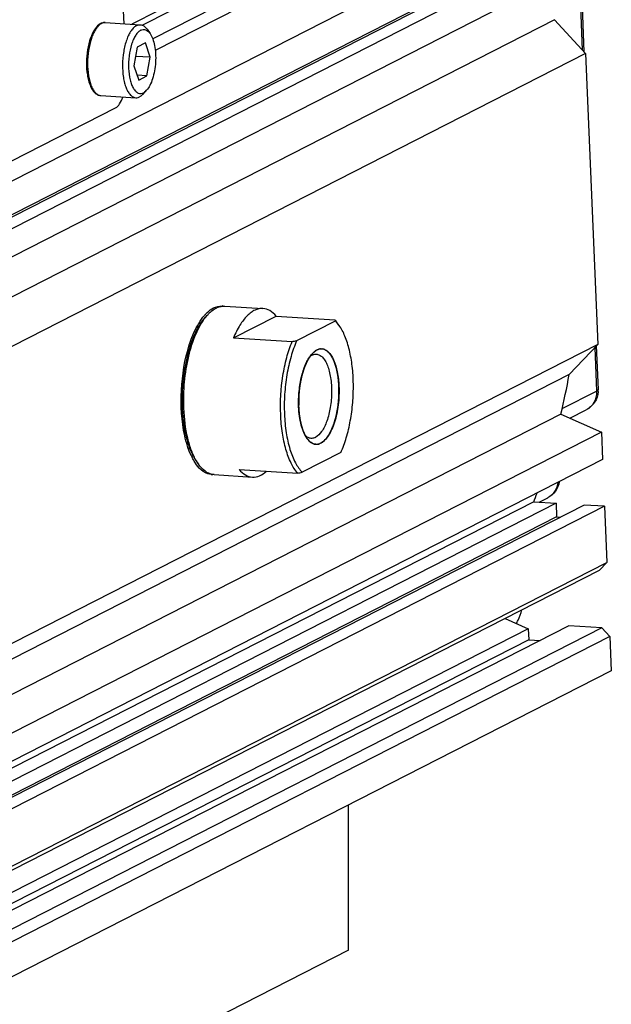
# Model space of a CAD drawing. Header units: millimetres. Extents: x 0 to 420, y 0 to 297.
# Tile 16 of 56: x 210 to 221, y 34 to 51. Entities that reach past the tile are written whole.
import ezdxf

# ---------------------------------------------------------------- set-up
doc = ezdxf.new("R2010")
doc.units = ezdxf.units.MM
doc.header["$LTSCALE"] = 23.1
doc.layers.get('0').update_dxf_attribs({"linetype": 'CONTINUOUS'})
doc.layers.add('COMPONENTS', color=7, linetype='CONTINUOUS')

msp = doc.modelspace()

# ---------------------------------------------------------------- linework, layer by layer
at = {"color": 7, "linetype": 'CONTINUOUS'}
msp.add_open_spline([(218.97524, 40.41941), (218.98674, 40.43732), (219.02998, 40.51212), (219.0591, 40.5949), (219.07274, 40.65851)], degree=3, knots=[0, 0, 0, 0, 0.24646771, 1, 1, 1, 1], dxfattribs=at)
at = {"layer": 'COMPONENTS', "color": 7, "linetype": 'CONTINUOUS'}
for p, q in [((219.31469, 54.6114), (212.33029, 51.04859)), ((219.9035, 54.57481), (212.51407, 50.80539)), ((220.04549, 54.42012), (212.55844, 50.60091)), ((218.60222, 54.36394), (212.13962, 51.06731)), ((220.08721, 53.42077), (202.21041, 44.30166)), ((219.75947, 52.61456), (201.88267, 43.49544)), ((220.12181, 52.59204), (202.24501, 43.47293)), ((219.26752, 52.40202), (201.52723, 43.35254)), ((220.14217, 52.10456), (202.26536, 42.98544)), ((220.08719, 52.07651), (220.14848, 50.60868)), ((220.11579, 52.0911), (220.17908, 50.57534)), ((212.00329, 51.07578), (211.97975, 51.63971)), ((219.65414, 51.14725), (201.77734, 42.02814)), ((211.66949, 51.09652), (212.29136, 51.05788)), ((219.65414, 51.14725), (220.2073, 50.5446)), ((212.41278, 50.97647), (212.46534, 50.90214)), ((212.23828, 50.65987), (212.17746, 50.33013)), ((212.38433, 50.73437), (212.23828, 50.65987)), ((212.46957, 50.47913), (212.38433, 50.73437)), ((220.2073, 50.5446), (202.3305, 41.42548)), ((212.46957, 50.47913), (212.20794, 50.49539)), ((212.40876, 50.14939), (212.46957, 50.47913)), ((220.2073, 50.5446), (220.42305, 45.37723)), ((212.17746, 50.33013), (212.2627, 50.07489)), ((212.40876, 50.14939), (212.2342, 50.16024)), ((212.2627, 50.07489), (212.40876, 50.14939)), ((212.34129, 49.82613), (212.40265, 49.89338)), ((211.58886, 49.79903), (212.21074, 49.76038)), ((209.61188, 48.44036), (211.85035, 49.58222)), ((213.79186, 46.05705), (214.47125, 46.01483)), ((213.45222, 45.86329), (213.49057, 45.90532)), ((213.4539, 45.86212), (213.4555, 45.86414)), ((213.94991, 45.49412), (214.70883, 45.88126)), ((214.70883, 45.88126), (215.75057, 45.81652)), ((215.07322, 45.44508), (215.75957, 45.7952)), ((215.82602, 45.71579), (215.79318, 45.76224)), ((213.94991, 45.49412), (214.99165, 45.42939)), ((220.42305, 45.37723), (202.54624, 36.25812)), ((213.2071, 45.42711), (213.20869, 45.42701)), ((220.42305, 45.37723), (219.91747, 44.84037)), ((220.36929, 45.32015), (220.4015, 44.54869)), ((220.39726, 45.34985), (220.42948, 44.57809)), ((219.91747, 44.84037), (202.04066, 35.72125)), ((219.79159, 44.23757), (220.4015, 44.54869)), ((219.76822, 44.13879), (201.89142, 35.01968)), ((219.76822, 44.13879), (220.48818, 43.81727)), ((219.93006, 44.06652), (220.22092, 44.21488)), ((220.48818, 43.81727), (202.61138, 34.69816)), ((213.10352, 43.76032), (213.10516, 43.76022)), ((220.48818, 43.81727), (220.50853, 43.32979)), ((215.85727, 43.45526), (215.17092, 43.10515)), ((220.50853, 43.32979), (202.63173, 34.21067)), ((213.29276, 43.29714), (213.32561, 43.25069)), ((213.60579, 43.06283), (214.28519, 43.02061)), ((214.04761, 43.15419), (215.08934, 43.08945)), ((219.28643, 42.57915), (201.9292, 33.72507)), ((219.68257, 42.55454), (201.93847, 33.50311)), ((220.18079, 42.52358), (202.30399, 33.40446)), ((219.28643, 42.57915), (219.68257, 42.55454)), ((219.38022, 42.57332), (219.53622, 42.6529)), ((219.68257, 42.55454), (219.69274, 42.31079)), ((220.54313, 42.50106), (220.18079, 42.52358)), ((220.54313, 42.50106), (202.66633, 33.38194)), ((220.54313, 42.50106), (220.58486, 41.50171)), ((219.69274, 42.31079), (201.94864, 33.25937)), ((219.69274, 42.31079), (219.75595, 42.30686)), ((202.70805, 32.3826), (220.58486, 41.50171)), ((220.58486, 41.50171), (220.45508, 41.36391)), ((202.57828, 32.24479), (220.45508, 41.36391)), ((218.77714, 40.50797), (219.1884, 40.32431)), ((219.1884, 40.32431), (202.01933, 31.56621)), ((219.90902, 40.37677), (202.03222, 31.25766)), ((220.49783, 40.34018), (202.62102, 31.22107)), ((219.1884, 40.32431), (219.19655, 40.12931)), ((220.49783, 40.34018), (219.90902, 40.37677)), ((220.49783, 40.34018), (220.63981, 40.1855)), ((219.19655, 40.12931), (202.02748, 31.37122)), ((220.63981, 40.1855), (202.76301, 31.06638)), ((219.19655, 40.12931), (219.39922, 40.11672)), ((220.63981, 40.1855), (220.66525, 39.57614)), ((220.66525, 39.57614), (202.78845, 30.45702)), ((215.99344, 34.61525), (215.99038, 37.19144)), ((215.99344, 34.61525), (201.03189, 26.98323))]:
    msp.add_line(p, q, dxfattribs=at)
at = {"layer": 'COMPONENTS', "color": 2, "linetype": 'CONTINUOUS'}
for p, q in [((213.18023, 45.34361), (213.1562, 45.34511)), ((213.0872, 43.8465), (213.06318, 43.84799))]:
    msp.add_line(p, q, dxfattribs=at)
at = {"layer": 'COMPONENTS', "color": 7, "linetype": 'CONTINUOUS'}
for centre, radius, start, end in [((211.67252, 50.9148), 0.184, 113.894985, 117.042865), ((211.68167, 50.92703), 0.17349, 117.07124, 121.488861), ((213.79324, 45.72099), 0.33911, 109.29219, 114.570957), ((213.73041, 45.79702), 0.26334, 82.277009, 86.454845), ((213.98772, 45.41241), 0.73483, 135.236146, 139.269864), ((213.92845, 45.47054), 0.65182, 133.104425, 135.195655), ((212.02969, 45.11445), 1.40256, 23.338374, 24.764104), ((215.28858, 45.41202), 0.61404, 39.152254, 41.204544), ((215.38429, 45.418), 0.53209, 41.245868, 45.145586), ((215.2348, 45.36843), 0.68328, 35.194122, 39.139344), ((215.34716, 45.38488), 0.58184, 40.254033, 41.287589), ((213.19794, 45.27832), 0.14907, 86.475949, 95.67853), ((213.30326, 54.4252), 9.15289, 280.629933, 281.149962), ((215.50868, 45.14889), 0.14994, 84.593443, 86.448138), ((206.82242, 47.25942), 13.31661, 346.447214, 349.533728), ((219.98132, 44.53114), 0.42054, 1.195108, 2.391414), ((220.02689, 44.56131), 0.40294, 356.982415, 2.385994), ((220.41511, 44.57749), 0.01438, 357.086217, 2.386354), ((213.11285, 43.90911), 0.14907, 256.999927, 266.413192), ((215.42181, 43.75146), 0.14994, 264.593443, 266.448138), ((211.73291, 44.35577), 1.64695, 329.344851, 330.579624), ((214.06952, 43.76897), 0.9068, 210.494759, 211.283221), ((213.57664, 43.32838), 0.26323, 263.933899, 266.455262), ((213.57672, 43.32981), 0.26466, 266.458354, 270.653354), ((213.40096, 52.08527), 9.15289, 280.629933, 281.149962), ((207.51873, 47.05697), 12.59085, 339.167304, 339.929633)]:
    msp.add_arc(centre, radius, start, end, dxfattribs=at)
for points, knots in [([(211.66949, 51.09652), (211.66346, 51.0969), (211.63902, 51.09688), (211.61476, 51.09046), (211.59799, 51.08304)], [0, 0, 0, 0, 0.24776177, 1, 1, 1, 1]), ([(211.60272, 51.08151), (211.60813, 51.08427), (211.62912, 51.09359), (211.65264, 51.09757), (211.66949, 51.09652)], [0, 0, 0, 0, 0.26456083, 1, 1, 1, 1]), ([(211.58886, 51.07869), (211.54738, 51.05753), (211.49359, 51), (211.44083, 50.90788), (211.39029, 50.78624), (211.34791, 50.61098), (211.32904, 50.38971), (211.34073, 50.20548), (211.36854, 50.07042), (211.39668, 49.98365), (211.43239, 49.91041), (211.47588, 49.85237), (211.52806, 49.81202), (211.56895, 49.80027), (211.58886, 49.79903)], [0, 0, 0, 0, 0.09625216, 0.15473398, 0.220181, 0.36752933, 0.52546743, 0.67778221, 0.74715413, 0.81006374, 0.86586052, 0.91487765, 0.95875125, 1, 1, 1, 1]), ([(211.59105, 51.07497), (211.57341, 51.06418), (211.53873, 51.03417), (211.49432, 50.97493), (211.4541, 50.89959), (211.40587, 50.7757), (211.3654, 50.59813), (211.34838, 50.3754), (211.36111, 50.19097), (211.38928, 50.05666), (211.41711, 49.9714), (211.45152, 49.90071), (211.49177, 49.84651), (211.5375, 49.81036), (211.57239, 49.80005), (211.58886, 49.79903)], [0, 0, 0, 0, 0.04351664, 0.09514896, 0.15508513, 0.22257579, 0.37434352, 0.53609199, 0.69112927, 0.76128129, 0.82435377, 0.87933354, 0.92597775, 0.96526755, 1, 1, 1, 1]), ([(212.22459, 51.04287), (212.20663, 51.0337), (212.17092, 51.00642), (212.12506, 50.95001), (212.08329, 50.87668), (212.03267, 50.75393), (211.98962, 50.57561), (211.97021, 50.35019), (211.98164, 50.16238), (212.00928, 50.02499), (212.03703, 49.93755), (212.0716, 49.86497), (212.11223, 49.80926), (212.15853, 49.77205), (212.194, 49.76142), (212.21074, 49.76038)], [0, 0, 0, 0, 0.04202804, 0.09212197, 0.15074416, 0.21727906, 0.36834115, 0.53081817, 0.68746225, 0.75852808, 0.82246929, 0.87819519, 0.92540414, 0.96505566, 1, 1, 1, 1]), ([(212.30032, 50.96036), (212.28312, 50.95159), (212.24902, 50.92467), (212.20601, 50.86878), (212.16741, 50.79591), (212.12194, 50.67455), (212.08645, 50.50112), (212.07717, 50.28765), (212.09769, 50.11561), (212.13325, 49.99702), (212.16577, 49.92743), (212.20452, 49.87505), (212.24953, 49.84166), (212.30025, 49.83161), (212.33213, 49.84145), (212.34672, 49.84889)], [0, 0, 0, 0, 0.04380138, 0.09673893, 0.1591856, 0.23019515, 0.39025314, 0.55831927, 0.71348503, 0.78058501, 0.83854661, 0.88696958, 0.92712713, 0.96282544, 1, 1, 1, 1]), ([(212.22459, 51.04287), (212.23, 51.04563), (212.25099, 51.05495), (212.27451, 51.05893), (212.29136, 51.05788)], [0, 0, 0, 0, 0.26453824, 1, 1, 1, 1]), ([(212.29136, 51.05788), (212.30236, 51.0572), (212.32497, 51.0524), (212.36982, 51.02885), (212.39693, 50.99888), (212.41278, 50.97647)], [0, 0, 0, 0, 0.21958604, 0.45315857, 1, 1, 1, 1]), ([(212.30032, 50.96036), (212.31384, 50.96726), (212.34291, 50.97668), (212.3894, 50.97035), (212.43182, 50.94386), (212.45454, 50.91741), (212.46532, 50.90217)], [0, 0, 0, 0, 0.23679258, 0.46215011, 0.70874324, 1, 1, 1, 1]), ([(212.46532, 50.90217), (212.48536, 50.87383), (212.5189, 50.80333), (212.55028, 50.68175), (212.56617, 50.5405), (212.56521, 50.38961), (212.54748, 50.23977), (212.51423, 50.10157), (212.46804, 49.98481), (212.42603, 49.919), (212.40264, 49.89337)], [0, 0, 0, 0, 0.09835695, 0.21839243, 0.35482923, 0.49999995, 0.64517114, 0.78160812, 0.90164526, 1, 1, 1, 1]), ([(212.40264, 49.89337), (212.39825, 49.88856), (212.38157, 49.87149), (212.3622, 49.85679), (212.34672, 49.84889)], [0, 0, 0, 0, 0.27263213, 1, 1, 1, 1]), ([(211.85035, 49.58222), (211.88021, 49.59746), (211.93607, 49.65893), (211.96885, 49.73124), (211.98435, 49.77426)], [0, 0, 0, 0, 0.42302796, 1, 1, 1, 1]), ([(212.21074, 49.76038), (212.21627, 49.76004), (212.23931, 49.76026), (212.26198, 49.76748), (212.27751, 49.7754)], [0, 0, 0, 0, 0.24120512, 1, 1, 1, 1]), ([(212.34129, 49.82613), (212.33629, 49.82065), (212.31726, 49.80118), (212.29516, 49.7844), (212.27751, 49.7754)], [0, 0, 0, 0, 0.27262486, 1, 1, 1, 1]), ([(213.53793, 45.95245), (213.54707, 45.96065), (213.58226, 45.9903), (213.62154, 46.01539), (213.65224, 46.02939)], [0, 0, 0, 0, 0.26693162, 1, 1, 1, 1]), ([(213.68121, 46.04106), (213.69032, 46.04424), (213.72615, 46.05499), (213.76416, 46.05877), (213.79186, 46.05705)], [0, 0, 0, 0, 0.25798421, 1, 1, 1, 1]), ([(214.47127, 46.01483), (214.44789, 46.01629), (214.39925, 46.01273), (214.32748, 45.98835), (214.25704, 45.94582), (214.1608, 45.86157), (214.05014, 45.71143), (213.98209, 45.572), (213.94991, 45.49412)], [0, 0, 0, 0, 0.09015799, 0.1852325, 0.28923347, 0.40487246, 0.67563987, 1, 1, 1, 1]), ([(214.70883, 45.88126), (214.67603, 45.9187), (214.60573, 45.98208), (214.51409, 46.01217), (214.47127, 46.01483)], [0, 0, 0, 0, 0.53707779, 1, 1, 1, 1]), ([(213.04218, 44.2509), (213.03551, 44.41071), (213.04543, 44.72782), (213.12119, 45.17703), (213.23329, 45.51511), (213.35122, 45.73539), (213.41745, 45.82518), (213.45224, 45.86332)], [0, 0, 0, 0, 0.28295142, 0.55896037, 0.80378248, 0.90867646, 1, 1, 1, 1]), ([(213.06639, 44.23733), (213.05981, 44.39497), (213.0686, 44.70849), (213.1397, 45.15567), (213.2457, 45.49623), (213.3575, 45.72423), (213.4206, 45.82012), (213.4539, 45.86212)], [0, 0, 0, 0, 0.27876321, 0.55211532, 0.79808061, 0.90529945, 1, 1, 1, 1]), ([(213.4555, 45.86414), (213.45837, 45.86774), (213.46972, 45.88175), (213.48152, 45.8954), (213.49057, 45.90532)], [0, 0, 0, 0, 0.25523385, 1, 1, 1, 1]), ([(213.49057, 45.90532), (213.49443, 45.90956), (213.50963, 45.92584), (213.52561, 45.9414), (213.53793, 45.95245)], [0, 0, 0, 0, 0.25718571, 1, 1, 1, 1]), ([(213.16316, 45.36875), (213.17746, 45.41343), (213.23372, 45.57292), (213.30887, 45.72728), (213.37998, 45.82686)], [0, 0, 0, 0, 0.27714824, 1, 1, 1, 1]), ([(215.82604, 45.71576), (215.82323, 45.71973), (215.81211, 45.73513), (215.80034, 45.75007), (215.79121, 45.76085)], [0, 0, 0, 0, 0.25629458, 1, 1, 1, 1]), ([(215.85727, 43.45526), (215.89558, 43.54046), (215.96208, 43.72607), (216.03146, 44.02368), (216.07295, 44.34281), (216.08437, 44.6673), (216.06519, 44.98079), (216.01643, 45.26772), (215.94077, 45.51383), (215.86786, 45.65664), (215.82604, 45.71576)], [0, 0, 0, 0, 0.12015374, 0.25271807, 0.39243322, 0.53342945, 0.66973506, 0.79576381, 0.90685591, 1, 1, 1, 1]), ([(213.08115, 43.75472), (213.02352, 44.01813), (212.99412, 44.56666), (213.07989, 45.10864), (213.16316, 45.36875)], [0, 0, 0, 0, 0.49680626, 1, 1, 1, 1]), ([(214.78752, 44.13038), (214.77794, 44.35992), (214.79756, 44.70239), (214.88705, 45.13467), (214.9531, 45.33612), (214.99165, 45.42939)], [0, 0, 0, 0, 0.52094969, 0.77115331, 1, 1, 1, 1]), ([(215.07322, 45.44508), (215.03206, 45.35353), (214.96155, 45.15324), (214.89059, 44.83212), (214.85186, 44.489), (214.84768, 44.14371), (214.87817, 43.81611), (214.9416, 43.52453), (215.03386, 43.28517), (215.12172, 43.15402), (215.17092, 43.10515)], [0, 0, 0, 0, 0.1236536, 0.26054173, 0.40439005, 0.54825312, 0.68518414, 0.80890286, 0.91457818, 1, 1, 1, 1]), ([(215.10687, 44.26736), (215.10296, 44.36106), (215.10877, 44.54691), (215.15323, 44.8106), (215.2284, 45.0366), (215.30361, 45.16478), (215.34734, 45.21267)], [0, 0, 0, 0, 0.28312675, 0.55929106, 0.80423843, 1, 1, 1, 1]), ([(215.30846, 45.16402), (215.31137, 45.16629), (215.3227, 45.17478), (215.3348, 45.18227), (215.34413, 45.18703)], [0, 0, 0, 0, 0.26038688, 1, 1, 1, 1]), ([(215.34413, 45.18703), (215.35037, 45.19021), (215.37455, 45.20096), (215.40166, 45.20556), (215.42109, 45.20436)], [0, 0, 0, 0, 0.26456575, 1, 1, 1, 1]), ([(215.34734, 45.21267), (215.35388, 45.21983), (215.37873, 45.24524), (215.40759, 45.26714), (215.43065, 45.2789)], [0, 0, 0, 0, 0.27258048, 1, 1, 1, 1]), ([(215.42109, 45.20436), (215.44039, 45.20318), (215.48133, 45.19095), (215.53477, 45.14803), (215.58167, 45.08378), (215.62156, 45.00004), (215.65359, 44.89916), (215.6855, 44.74064), (215.69871, 44.52392), (215.6763, 44.26375), (215.62672, 44.05812), (215.56814, 43.91619), (215.50906, 43.81242), (215.4503, 43.74758), (215.40519, 43.72457)], [0, 0, 0, 0, 0.03496516, 0.07463592, 0.12186791, 0.17762332, 0.24160157, 0.31271188, 0.46946173, 0.63205658, 0.78323102, 0.84981657, 0.90848339, 1, 1, 1, 1]), ([(215.43065, 45.2789), (215.43772, 45.28251), (215.46517, 45.2947), (215.49593, 45.2999), (215.51797, 45.29853)], [0, 0, 0, 0, 0.26456268, 1, 1, 1, 1]), ([(215.52281, 45.29815), (215.54265, 45.29628), (215.58415, 45.28342), (215.63933, 45.24142), (215.68869, 45.17907), (215.74982, 45.06367), (215.80256, 44.87889), (215.82002, 44.71937), (215.82363, 44.63299)], [0, 0, 0, 0, 0.0770008, 0.16327515, 0.26421991, 0.38201662, 0.6659246, 1, 1, 1, 1]), ([(215.82363, 44.63299), (215.82823, 44.52263), (215.81873, 44.30618), (215.76585, 44.04767), (215.69804, 43.86668), (215.64047, 43.75802), (215.57633, 43.67467), (215.52549, 43.63452), (215.49985, 43.62144)], [0, 0, 0, 0, 0.30102353, 0.58770287, 0.71488847, 0.82673699, 0.92155032, 1, 1, 1, 1]), ([(220.42927, 44.5401), (220.42576, 44.47345), (220.38439, 44.3396), (220.28021, 44.24513), (220.22092, 44.21488)], [0, 0, 0, 0, 0.50068791, 1, 1, 1, 1]), ([(220.40177, 44.53991), (220.40316, 44.47347), (220.37465, 44.34048), (220.27669, 44.24334), (220.22092, 44.21488)], [0, 0, 0, 0, 0.51485976, 1, 1, 1, 1]), ([(220.42947, 44.57676), (220.42935, 44.57432), (220.42481, 44.561), (220.41141, 44.55375), (220.4015, 44.54869)], [0, 0, 0, 0, 0.17970952, 1, 1, 1, 1]), ([(215.25372, 43.70832), (215.2311, 43.74032), (215.19107, 43.81675), (215.13061, 44.00228), (215.11142, 44.15829), (215.10687, 44.26736)], [0, 0, 0, 0, 0.20132922, 0.43925772, 1, 1, 1, 1]), ([(213.29274, 43.29718), (213.25413, 43.35177), (213.18587, 43.48215), (213.11263, 43.70645), (213.06237, 43.96778), (213.04623, 44.15391), (213.04218, 44.2509)], [0, 0, 0, 0, 0.2011657, 0.43890636, 0.70796333, 1, 1, 1, 1]), ([(213.28816, 43.30881), (213.2543, 43.3663), (213.19441, 43.49776), (213.10369, 43.80596), (213.07378, 44.06039), (213.06639, 44.23733)], [0, 0, 0, 0, 0.20803715, 0.44780734, 1, 1, 1, 1]), ([(215.08934, 43.08945), (215.04255, 43.14286), (214.95949, 43.27901), (214.87148, 43.52152), (214.81106, 43.81189), (214.79209, 44.02086), (214.78752, 44.13038)], [0, 0, 0, 0, 0.19361354, 0.42904975, 0.70111396, 1, 1, 1, 1]), ([(213.24951, 43.30052), (213.23096, 43.33101), (213.15519, 43.47442), (213.10813, 43.63144), (213.08115, 43.75472)], [0, 0, 0, 0, 0.22047327, 1, 1, 1, 1]), ([(215.32824, 43.70724), (215.30917, 43.70841), (215.26882, 43.72031), (215.2363, 43.7461), (215.22108, 43.76144)], [0, 0, 0, 0, 0.46911689, 1, 1, 1, 1]), ([(215.40768, 43.60219), (215.379, 43.6049), (215.31714, 43.63092), (215.27393, 43.67973), (215.25372, 43.70832)], [0, 0, 0, 0, 0.45147138, 1, 1, 1, 1]), ([(215.40519, 43.72457), (215.39895, 43.72139), (215.37477, 43.71065), (215.34767, 43.70605), (215.32824, 43.70724)], [0, 0, 0, 0, 0.26454883, 1, 1, 1, 1]), ([(215.49985, 43.62144), (215.49277, 43.61783), (215.46533, 43.60565), (215.43457, 43.60044), (215.41252, 43.60181)], [0, 0, 0, 0, 0.26456268, 1, 1, 1, 1]), ([(213.32561, 43.25069), (213.32294, 43.25446), (213.31218, 43.26999), (213.30197, 43.2859), (213.29456, 43.2981)], [0, 0, 0, 0, 0.24457239, 1, 1, 1, 1]), ([(213.48841, 43.09734), (213.47349, 43.10535), (213.41015, 43.14588), (213.35911, 43.20333), (213.32561, 43.25069)], [0, 0, 0, 0, 0.22597368, 1, 1, 1, 1]), ([(213.54883, 43.06663), (213.53046, 43.06858), (213.45178, 43.08542), (213.38351, 43.1354), (213.34093, 43.17963)], [0, 0, 0, 0, 0.23129921, 1, 1, 1, 1]), ([(213.60579, 43.06283), (213.5958, 43.06345), (213.55506, 43.06829), (213.51568, 43.08269), (213.48841, 43.09734)], [0, 0, 0, 0, 0.24444033, 1, 1, 1, 1]), ([(214.04761, 43.15419), (214.08041, 43.11674), (214.15071, 43.05336), (214.24234, 43.02327), (214.28517, 43.02061)], [0, 0, 0, 0, 0.53707779, 1, 1, 1, 1]), ([(214.28517, 43.02061), (214.32794, 43.01795), (214.42247, 43.03639), (214.50001, 43.09045), (214.53717, 43.12347)], [0, 0, 0, 0, 0.46300319, 1, 1, 1, 1]), ([(219.74043, 42.9379), (219.73125, 42.87843), (219.68489, 42.76209), (219.58972, 42.68019), (219.53622, 42.6529)], [0, 0, 0, 0, 0.50050264, 1, 1, 1, 1]), ([(219.71477, 42.92488), (219.70855, 42.86791), (219.67185, 42.75714), (219.58485, 42.6777), (219.53622, 42.6529)], [0, 0, 0, 0, 0.51217968, 1, 1, 1, 1])]:
    msp.add_open_spline(points, degree=3, knots=knots, dxfattribs=at)
for points in [[(213.48304, 45.94644), (213.51587, 45.97714), (213.55244, 46.00479), (213.59247, 46.02522)], [(213.59247, 46.02522), (213.63941, 46.04916), (213.69411, 46.06311), (213.7467, 46.05985)], [(213.37998, 45.82686), (213.39597, 45.84926), (213.41289, 45.87104), (213.43087, 45.89189)], [(215.75957, 45.7952), (215.75701, 45.80248), (215.75396, 45.80959), (215.75057, 45.81652)], [(213.34093, 43.17963), (213.30589, 43.21602), (213.27577, 43.25736), (213.24951, 43.30052)]]:
    msp.add_open_spline(points, degree=3, dxfattribs=at)
at = {"layer": 'COMPONENTS', "color": 2, "linetype": 'CONTINUOUS'}
for points, knots in [([(215.33871, 45.20293), (215.33437, 45.19658), (215.3257, 45.18386), (215.31485, 45.16797), (215.30617, 45.15526), (215.29966, 45.14572), (215.29315, 45.13619), (215.28664, 45.12665), (215.28122, 45.11871), (215.27742, 45.11314), (215.27525, 45.10997), (215.27362, 45.10758), (215.27199, 45.1052), (215.27078, 45.10341), (215.26996, 45.10222), (215.26962, 45.10171), (215.26935, 45.10134), (215.2691, 45.10085), (215.2687, 45.09993), (215.2681, 45.09865), (215.26716, 45.09658), (215.26599, 45.094), (215.2641, 45.08987), (215.26175, 45.08471), (215.25892, 45.07852), (215.25515, 45.07027), (215.25044, 45.05995), (215.24479, 45.04757), (215.23725, 45.03106), (215.22972, 45.01455), (215.22312, 45.0001), (215.21936, 44.99184), (215.21653, 44.98565), (215.21418, 44.98049), (215.21229, 44.97637), (215.21111, 44.97378), (215.21017, 44.97172), (215.20959, 44.97043), (215.20917, 44.96954), (215.20894, 44.969), (215.20876, 44.96836), (215.20851, 44.96759), (215.20794, 44.96572), (215.20708, 44.96293), (215.20593, 44.95921), (215.20478, 44.95548), (215.20325, 44.95051), (215.20057, 44.94182), (215.19674, 44.9294), (215.19215, 44.91449), (215.18756, 44.89959), (215.18296, 44.88469), (215.17837, 44.86978), (215.17377, 44.85488), (215.16995, 44.84246), (215.16688, 44.83252), (215.16497, 44.82631), (215.16344, 44.82134), (215.16229, 44.81762), (215.16134, 44.81451), (215.16066, 44.81234), (215.16029, 44.81109), (215.15997, 44.81019), (215.1598, 44.80914), (215.15953, 44.8078), (215.15907, 44.80542), (215.1584, 44.80204), (215.15761, 44.79797), (215.15655, 44.79255), (215.15523, 44.78578), (215.15311, 44.77494), (215.15047, 44.76139), (215.14729, 44.74513), (215.14411, 44.72887), (215.14094, 44.71261), (215.13776, 44.69635), (215.13458, 44.6801), (215.13194, 44.66655), (215.12982, 44.65571), (215.1285, 44.64893), (215.12744, 44.64352), (215.12678, 44.64012), (215.12631, 44.63776), (215.12606, 44.63639), (215.12595, 44.63493), (215.12576, 44.63313), (215.12548, 44.63023), (215.12512, 44.62662), (215.12455, 44.62083), (215.12384, 44.6136), (215.12299, 44.60493), (215.12185, 44.59336), (215.11986, 44.57311), (215.11701, 44.54419), (215.11416, 44.51527), (215.11217, 44.49503), (215.11103, 44.48346), (215.11018, 44.47478), (215.10933, 44.46611), (215.10869, 44.4596), (215.10826, 44.45526), (215.10809, 44.45346), (215.10792, 44.45201), (215.10789, 44.45057), (215.10789, 44.44805), (215.10786, 44.44445), (215.10783, 44.43869), (215.10779, 44.43149), (215.10773, 44.41997), (215.10764, 44.40558), (215.10755, 44.3883), (215.10742, 44.36526), (215.10726, 44.33647), (215.10706, 44.30191), (215.10693, 44.27888), (215.10687, 44.26736)], [0, 0, 0, 0, 0.03125, 0.0625, 0.078125, 0.09375, 0.109375, 0.125, 0.140625, 0.1484375, 0.15234375, 0.15625, 0.16015625, 0.1640625, 0.16503906, 0.16601562, 0.16650391, 0.16699219, 0.16796875, 0.16992188, 0.171875, 0.17578125, 0.1796875, 0.1875, 0.1953125, 0.203125, 0.21875, 0.234375, 0.25, 0.28125, 0.296875, 0.3046875, 0.3125, 0.3203125, 0.32421875, 0.328125, 0.33007812, 0.33203125, 0.33300781, 0.33349609, 0.33398438, 0.33496094, 0.3359375, 0.33984375, 0.34375, 0.34765625, 0.3515625, 0.359375, 0.375, 0.390625, 0.40625, 0.421875, 0.4375, 0.453125, 0.46875, 0.4765625, 0.484375, 0.48828125, 0.4921875, 0.49609375, 0.49804688, 0.49902344, 0.5, 0.50097656, 0.50195312, 0.50390625, 0.5078125, 0.51171875, 0.515625, 0.5234375, 0.53125, 0.546875, 0.5625, 0.578125, 0.59375, 0.609375, 0.625, 0.640625, 0.6484375, 0.65625, 0.66015625, 0.6640625, 0.66601562, 0.66699219, 0.66796875, 0.66992188, 0.671875, 0.67578125, 0.6796875, 0.6875, 0.6953125, 0.703125, 0.71875, 0.75, 0.78125, 0.796875, 0.8046875, 0.8125, 0.8203125, 0.828125, 0.83007812, 0.83203125, 0.83300781, 0.83398438, 0.8359375, 0.83984375, 0.84375, 0.8515625, 0.859375, 0.875, 0.890625, 0.90625, 0.9375, 0.96875, 1, 1, 1, 1]), ([(215.82363, 44.63299), (215.82229, 44.64826), (215.82028, 44.67117), (215.8176, 44.70171), (215.81593, 44.7208), (215.81459, 44.73607), (215.81359, 44.74753), (215.81258, 44.75898), (215.81175, 44.76853), (215.81108, 44.77616), (215.81058, 44.78189), (215.81016, 44.78666), (215.80982, 44.79048), (215.80961, 44.79287), (215.80945, 44.79478), (215.80932, 44.79621), (215.80904, 44.79748), (215.80872, 44.79924), (215.8083, 44.80141), (215.8073, 44.80664), (215.80581, 44.81449), (215.80382, 44.82495), (215.80116, 44.8389), (215.79784, 44.85633), (215.79452, 44.87377), (215.79186, 44.88772), (215.78987, 44.89818), (215.78788, 44.90864), (215.78622, 44.91736), (215.78489, 44.92433), (215.78389, 44.92956), (215.7829, 44.93479), (215.78207, 44.93915), (215.7814, 44.94263), (215.781, 44.94483), (215.78048, 44.94632), (215.77999, 44.94786), (215.77937, 44.94977), (215.77863, 44.95207), (215.77765, 44.95513), (215.77592, 44.96049), (215.77346, 44.96814), (215.76952, 44.98038), (215.76459, 44.99568), (215.75966, 45.01099), (215.75572, 45.02323), (215.75276, 45.03241), (215.74981, 45.04159), (215.74685, 45.05078), (215.74439, 45.05843), (215.74242, 45.06455), (215.74118, 45.06837), (215.7402, 45.07144), (215.73958, 45.07334), (215.73916, 45.0747), (215.7389, 45.07543), (215.73858, 45.076), (215.7382, 45.07677), (215.73758, 45.07797), (215.73681, 45.07947), (215.73558, 45.08188), (215.73403, 45.08489), (215.73218, 45.0885), (215.72972, 45.09331), (215.7254, 45.10173), (215.71923, 45.11376), (215.71183, 45.12819), (215.70567, 45.14022), (215.70073, 45.14984), (215.69703, 45.15706), (215.69395, 45.16308), (215.69148, 45.16789), (215.68963, 45.1715), (215.68825, 45.17421), (215.68732, 45.17601), (215.68694, 45.17676), (215.68663, 45.17736), (215.68633, 45.17799), (215.68586, 45.17847), (215.68532, 45.17913), (215.6846, 45.17998), (215.6837, 45.18105), (215.68261, 45.18233), (215.68117, 45.18404), (215.67936, 45.18617), (215.67647, 45.18959), (215.67141, 45.19557), (215.66419, 45.20412), (215.65552, 45.21438), (215.64685, 45.22463), (215.63962, 45.23318), (215.63456, 45.23916), (215.63167, 45.24258), (215.62987, 45.24471), (215.62842, 45.24642), (215.62734, 45.2477), (215.62644, 45.24877), (215.62571, 45.24963), (215.62526, 45.25016), (215.6249, 45.25059), (215.62463, 45.25091), (215.62432, 45.25105), (215.62391, 45.2513), (215.6234, 45.25159), (215.62218, 45.25231), (215.62035, 45.25337), (215.61791, 45.2548), (215.61466, 45.25671), (215.6106, 45.25909), (215.60572, 45.26194), (215.59921, 45.26575), (215.59108, 45.27051), (215.58295, 45.27527), (215.57645, 45.27907), (215.57157, 45.28193), (215.5675, 45.28431), (215.56425, 45.28621), (215.56181, 45.28764), (215.55978, 45.28883), (215.55815, 45.28978), (215.55713, 45.29038), (215.55632, 45.29085), (215.55581, 45.29115), (215.55546, 45.29137), (215.55525, 45.29146), (215.55504, 45.29146), (215.55478, 45.29149), (215.55415, 45.29153), (215.5532, 45.2916), (215.55193, 45.29169), (215.55067, 45.29179), (215.54898, 45.29191), (215.54603, 45.29213), (215.54182, 45.29244), (215.53676, 45.29281), (215.5317, 45.29318), (215.52664, 45.29355), (215.5199, 45.29404), (215.51147, 45.29466), (215.50304, 45.29528), (215.4963, 45.29577), (215.49208, 45.29608), (215.48913, 45.29629), (215.48744, 45.29642), (215.48618, 45.29651), (215.48513, 45.29659), (215.48428, 45.29665), (215.48376, 45.29668), (215.48334, 45.29674), (215.48291, 45.29651), (215.48216, 45.29624), (215.48067, 45.29562), (215.47854, 45.29477), (215.47599, 45.29374), (215.47343, 45.29271), (215.47003, 45.29133), (215.46577, 45.28962), (215.46066, 45.28756), (215.45555, 45.2855), (215.44874, 45.28275), (215.44192, 45.28), (215.43511, 45.27725), (215.43, 45.27519), (215.42489, 45.27313), (215.42063, 45.27141), (215.41722, 45.27004), (215.41509, 45.26918), (215.41339, 45.26849), (215.41233, 45.26806), (215.41158, 45.26776), (215.41116, 45.26758), (215.41073, 45.26745), (215.4102, 45.26696), (215.40936, 45.26621), (215.4083, 45.26526), (215.40662, 45.26375), (215.40451, 45.26186), (215.40198, 45.2596), (215.3986, 45.25657), (215.39439, 45.2528), (215.38933, 45.24826), (215.38426, 45.24373), (215.37752, 45.23769), (215.36908, 45.23013), (215.35558, 45.21804), (215.34546, 45.20898), (215.33871, 45.20293)], [0, 0, 0, 0, 0.03125, 0.046875, 0.0625, 0.0703125, 0.078125, 0.0859375, 0.09375, 0.09765625, 0.1015625, 0.10546875, 0.10742188, 0.109375, 0.11035156, 0.11132812, 0.11230469, 0.11328125, 0.11523438, 0.1171875, 0.125, 0.1328125, 0.140625, 0.15625, 0.171875, 0.1796875, 0.1875, 0.1953125, 0.203125, 0.20703125, 0.2109375, 0.21484375, 0.21875, 0.22070312, 0.22265625, 0.22363281, 0.22460938, 0.2265625, 0.22851562, 0.23046875, 0.234375, 0.2421875, 0.25, 0.265625, 0.28125, 0.2890625, 0.296875, 0.3046875, 0.3125, 0.3203125, 0.32421875, 0.328125, 0.33007812, 0.33203125, 0.33300781, 0.33349609, 0.33398438, 0.33496094, 0.3359375, 0.33789062, 0.33984375, 0.34375, 0.34765625, 0.3515625, 0.359375, 0.375, 0.390625, 0.40625, 0.4140625, 0.421875, 0.4296875, 0.43359375, 0.4375, 0.44140625, 0.44238281, 0.44335938, 0.44384766, 0.44433594, 0.4453125, 0.44628906, 0.44726562, 0.44921875, 0.45117188, 0.453125, 0.45703125, 0.4609375, 0.46875, 0.484375, 0.5, 0.515625, 0.53125, 0.5390625, 0.54296875, 0.546875, 0.54882812, 0.55078125, 0.55273438, 0.55371094, 0.5546875, 0.55517578, 0.55566406, 0.55615234, 0.55664062, 0.55761719, 0.55859375, 0.5625, 0.56640625, 0.5703125, 0.578125, 0.5859375, 0.59375, 0.609375, 0.625, 0.6328125, 0.640625, 0.6484375, 0.65234375, 0.65625, 0.66015625, 0.66210938, 0.6640625, 0.66503906, 0.66601562, 0.66650391, 0.66674805, 0.66699219, 0.66748047, 0.66796875, 0.66992188, 0.671875, 0.67382812, 0.67578125, 0.6796875, 0.6875, 0.6953125, 0.703125, 0.7109375, 0.71875, 0.734375, 0.75, 0.7578125, 0.765625, 0.76953125, 0.77148438, 0.7734375, 0.77539062, 0.77636719, 0.77734375, 0.77783203, 0.77832031, 0.77929688, 0.78125, 0.78515625, 0.7890625, 0.79296875, 0.796875, 0.8046875, 0.8125, 0.8203125, 0.828125, 0.84375, 0.8515625, 0.859375, 0.8671875, 0.875, 0.87890625, 0.8828125, 0.88476562, 0.88671875, 0.88769531, 0.88818359, 0.88867188, 0.88964844, 0.890625, 0.89257812, 0.89453125, 0.8984375, 0.90234375, 0.90625, 0.9140625, 0.921875, 0.9296875, 0.9375, 0.953125, 0.96875, 1, 1, 1, 1]), ([(215.25155, 43.71142), (215.2552, 43.70742), (215.26251, 43.69943), (215.27347, 43.68743), (215.28443, 43.67543), (215.29356, 43.66543), (215.30087, 43.65744), (215.30544, 43.65244), (215.30863, 43.64894), (215.31046, 43.64694), (215.31183, 43.64544), (215.31297, 43.64419), (215.31389, 43.64319), (215.31445, 43.64256), (215.31491, 43.64207), (215.31525, 43.64165), (215.31563, 43.64146), (215.31614, 43.6412), (215.31678, 43.64088), (215.3178, 43.64037), (215.31908, 43.63973), (215.32112, 43.6387), (215.32368, 43.63741), (215.32674, 43.63587), (215.33083, 43.63381), (215.33594, 43.63123), (215.34207, 43.62815), (215.3482, 43.62506), (215.35433, 43.62197), (215.36046, 43.61888), (215.36659, 43.6158), (215.3717, 43.61322), (215.37578, 43.61117), (215.37885, 43.60962), (215.3814, 43.60834), (215.38319, 43.60744), (215.38421, 43.60692), (215.38498, 43.60654), (215.38562, 43.60621), (215.38613, 43.60596), (215.38664, 43.60566), (215.38731, 43.60571), (215.38838, 43.60571), (215.38972, 43.60573), (215.39133, 43.60575), (215.39293, 43.60577), (215.39507, 43.6058), (215.39882, 43.60585), (215.40418, 43.60592), (215.4106, 43.60601), (215.41703, 43.60609), (215.42345, 43.60617), (215.42988, 43.60626), (215.4363, 43.60634), (215.44273, 43.60643), (215.44808, 43.6065), (215.45237, 43.60655), (215.45558, 43.6066), (215.45799, 43.60663), (215.4596, 43.60665), (215.46027, 43.60666), (215.4608, 43.60666), (215.46114, 43.60668), (215.4614, 43.60665), (215.46167, 43.60681), (215.46214, 43.60703), (215.46281, 43.60738), (215.46389, 43.60792), (215.46523, 43.60859), (215.46684, 43.60941), (215.46898, 43.61049), (215.47167, 43.61185), (215.47489, 43.61347), (215.47811, 43.6151), (215.4824, 43.61727), (215.48777, 43.61998), (215.49421, 43.62323), (215.50065, 43.62648), (215.50709, 43.62973), (215.51353, 43.63299), (215.51889, 43.6357), (215.52319, 43.63786), (215.52641, 43.63949), (215.52909, 43.64085), (215.53124, 43.64193), (215.53285, 43.64274), (215.53419, 43.64342), (215.53513, 43.64389), (215.53566, 43.64417), (215.53607, 43.64436), (215.53647, 43.64459), (215.53698, 43.64517), (215.53788, 43.64605), (215.53916, 43.64738), (215.54071, 43.64894), (215.54277, 43.65103), (215.54534, 43.65365), (215.54842, 43.65679), (215.55254, 43.66097), (215.55768, 43.66621), (215.56386, 43.67248), (215.57003, 43.67876), (215.5762, 43.68504), (215.58237, 43.69132), (215.58855, 43.6976), (215.59369, 43.70283), (215.59781, 43.70701), (215.60038, 43.70963), (215.60244, 43.71172), (215.60398, 43.71329), (215.60552, 43.71487), (215.60681, 43.71616), (215.60771, 43.7171), (215.60823, 43.71758), (215.60869, 43.7184), (215.60928, 43.71931), (215.61022, 43.72083), (215.61139, 43.7227), (215.61327, 43.72571), (215.61562, 43.72948), (215.61937, 43.7355), (215.62407, 43.74302), (215.62971, 43.75205), (215.63534, 43.76108), (215.64286, 43.77312), (215.65037, 43.78516), (215.65789, 43.7972), (215.66258, 43.80472), (215.66634, 43.81074), (215.66869, 43.81451), (215.67057, 43.81752), (215.67174, 43.8194), (215.67268, 43.8209), (215.67326, 43.82186), (215.67375, 43.82256), (215.67414, 43.82354), (215.67486, 43.82518), (215.67586, 43.82757), (215.67708, 43.83041), (215.67829, 43.83326), (215.67991, 43.83705), (215.68193, 43.8418), (215.68517, 43.84939), (215.68921, 43.85888), (215.69406, 43.87026), (215.69892, 43.88165), (215.70377, 43.89304), (215.70862, 43.90442), (215.71347, 43.91581), (215.71752, 43.9253), (215.72075, 43.93289), (215.72318, 43.93858), (215.72561, 43.94428), (215.72763, 43.94901), (215.72924, 43.95283), (215.73028, 43.95515), (215.73089, 43.95741), (215.73154, 43.95961), (215.73234, 43.96237), (215.73331, 43.96568), (215.73459, 43.9701), (215.7362, 43.97562), (215.73813, 43.98224), (215.7407, 43.99107), (215.74392, 44.00211), (215.74777, 44.01536), (215.75163, 44.0286), (215.75549, 44.04185), (215.75935, 44.05509), (215.7632, 44.06834), (215.76642, 44.07938), (215.76899, 44.08821), (215.7706, 44.09373), (215.77188, 44.09814), (215.77285, 44.10145), (215.77365, 44.10421), (215.77429, 44.10642), (215.77478, 44.10807), (215.77524, 44.10975), (215.77565, 44.11221), (215.77646, 44.11642), (215.77757, 44.12249), (215.77892, 44.12975), (215.78072, 44.13944), (215.78296, 44.15154), (215.78566, 44.16607), (215.78835, 44.18059), (215.79104, 44.19512), (215.79374, 44.20965), (215.79643, 44.22417), (215.79912, 44.2387), (215.80137, 44.2508), (215.80316, 44.26049), (215.80429, 44.26654), (215.80518, 44.27138), (215.80575, 44.27441), (215.80619, 44.27683), (215.80654, 44.27864), (215.80667, 44.28056), (215.80692, 44.28308), (215.80721, 44.28625), (215.80768, 44.2913), (215.80827, 44.29763), (215.80897, 44.30521), (215.80991, 44.31533), (215.81109, 44.32797), (215.8125, 44.34314), (215.81391, 44.35831), (215.81533, 44.37348), (215.81674, 44.38866), (215.81815, 44.40383), (215.81933, 44.41647), (215.82027, 44.42659), (215.82098, 44.43417), (215.82168, 44.44176), (215.82228, 44.44808), (215.82267, 44.45251), (215.82294, 44.45503), (215.82289, 44.45759), (215.82293, 44.46077), (215.82294, 44.46588), (215.82297, 44.47225), (215.82301, 44.48246), (215.82307, 44.49522), (215.82315, 44.51563), (215.82325, 44.54114), (215.82342, 44.58196), (215.82354, 44.61257), (215.82363, 44.63299)], [0, 0, 0, 0, 0.015625, 0.03125, 0.046875, 0.0625, 0.0703125, 0.078125, 0.08203125, 0.08398438, 0.0859375, 0.08789062, 0.08886719, 0.08984375, 0.09033203, 0.09082031, 0.09130859, 0.09179688, 0.09277344, 0.09375, 0.09570312, 0.09765625, 0.1015625, 0.10546875, 0.109375, 0.1171875, 0.125, 0.1328125, 0.140625, 0.1484375, 0.15625, 0.1640625, 0.16796875, 0.171875, 0.17578125, 0.17773438, 0.17871094, 0.1796875, 0.18066406, 0.18115234, 0.18164062, 0.18261719, 0.18359375, 0.18554688, 0.1875, 0.18945312, 0.19140625, 0.1953125, 0.203125, 0.2109375, 0.21875, 0.2265625, 0.234375, 0.2421875, 0.25, 0.2578125, 0.26171875, 0.265625, 0.26953125, 0.27050781, 0.27148438, 0.27197266, 0.27246094, 0.27270508, 0.27294922, 0.2734375, 0.27441406, 0.27539062, 0.27734375, 0.27929688, 0.28125, 0.28515625, 0.2890625, 0.29296875, 0.296875, 0.3046875, 0.3125, 0.3203125, 0.328125, 0.3359375, 0.34375, 0.34765625, 0.3515625, 0.35546875, 0.35742188, 0.359375, 0.36132812, 0.36230469, 0.36279297, 0.36328125, 0.36376953, 0.36425781, 0.36523438, 0.3671875, 0.36914062, 0.37109375, 0.375, 0.37890625, 0.3828125, 0.390625, 0.3984375, 0.40625, 0.4140625, 0.421875, 0.4296875, 0.4375, 0.44140625, 0.4453125, 0.44726562, 0.44921875, 0.45117188, 0.453125, 0.45410156, 0.45458984, 0.45507812, 0.45605469, 0.45703125, 0.45898438, 0.4609375, 0.46484375, 0.46875, 0.4765625, 0.484375, 0.4921875, 0.5, 0.515625, 0.5234375, 0.53125, 0.53515625, 0.5390625, 0.54101562, 0.54296875, 0.54394531, 0.54492188, 0.54541016, 0.54589844, 0.546875, 0.54882812, 0.55078125, 0.55273438, 0.5546875, 0.55859375, 0.5625, 0.5703125, 0.578125, 0.5859375, 0.59375, 0.6015625, 0.609375, 0.6171875, 0.62109375, 0.625, 0.62890625, 0.6328125, 0.63476562, 0.63671875, 0.63769531, 0.63867188, 0.640625, 0.64257812, 0.64453125, 0.6484375, 0.65234375, 0.65625, 0.6640625, 0.671875, 0.6796875, 0.6875, 0.6953125, 0.703125, 0.7109375, 0.71484375, 0.71875, 0.72070312, 0.72265625, 0.72460938, 0.72558594, 0.7265625, 0.72753906, 0.72851562, 0.73046875, 0.734375, 0.73828125, 0.7421875, 0.75, 0.7578125, 0.765625, 0.7734375, 0.78125, 0.7890625, 0.796875, 0.8046875, 0.80859375, 0.8125, 0.81445312, 0.81640625, 0.81738281, 0.81835938, 0.81933594, 0.8203125, 0.82226562, 0.82421875, 0.828125, 0.83203125, 0.8359375, 0.84375, 0.8515625, 0.859375, 0.8671875, 0.875, 0.8828125, 0.890625, 0.89453125, 0.8984375, 0.90234375, 0.90625, 0.90820312, 0.90917969, 0.91015625, 0.91210938, 0.9140625, 0.91796875, 0.921875, 0.9296875, 0.9375, 0.953125, 0.96875, 1, 1, 1, 1]), ([(215.10687, 44.26736), (215.10693, 44.26591), (215.10702, 44.26375), (215.10715, 44.26086), (215.10725, 44.25869), (215.10735, 44.25653), (215.10744, 44.25473), (215.10751, 44.25329), (215.10756, 44.25221), (215.10761, 44.2513), (215.10764, 44.25068), (215.10766, 44.2503), (215.10767, 44.25008), (215.10769, 44.24963), (215.10772, 44.24911), (215.10777, 44.24815), (215.10784, 44.24681), (215.10793, 44.24519), (215.108, 44.24385), (215.10806, 44.24276), (215.10809, 44.24211), (215.10813, 44.24153), (215.10814, 44.24123), (215.10816, 44.24097), (215.10819, 44.24043), (215.10823, 44.23963), (215.1083, 44.23855), (215.10836, 44.23748), (215.10841, 44.23657), (215.10844, 44.23596), (215.10847, 44.23557), (215.1085, 44.23505), (215.10854, 44.23444), (215.1086, 44.23343), (215.10867, 44.23219), (215.1088, 44.23019), (215.10889, 44.2287), (215.10895, 44.2277)], [0, 0, 0, 0, 0.125, 0.1875, 0.25, 0.3125, 0.375, 0.40625, 0.4375, 0.46875, 0.484375, 0.4921875, 0.5, 0.5078125, 0.515625, 0.53125, 0.5625, 0.59375, 0.625, 0.640625, 0.65625, 0.6640625, 0.671875, 0.6796875, 0.6875, 0.71875, 0.75, 0.78125, 0.8125, 0.828125, 0.8359375, 0.84375, 0.859375, 0.875, 0.90625, 0.9375, 1, 1, 1, 1]), ([(215.10895, 44.2277), (215.11015, 44.21474), (215.11196, 44.19531), (215.11407, 44.17265), (215.11527, 44.15969), (215.11618, 44.14998), (215.11708, 44.14026), (215.11776, 44.13298), (215.11821, 44.12812), (215.11841, 44.1261), (215.11854, 44.12447), (215.11877, 44.12289), (215.11921, 44.12014), (215.11983, 44.1162), (215.12083, 44.1099), (215.12207, 44.10203), (215.12406, 44.08944), (215.12654, 44.07369), (215.12903, 44.05795), (215.13102, 44.04535), (215.13226, 44.03748), (215.13325, 44.03118), (215.13388, 44.02726), (215.1343, 44.02449), (215.13457, 44.02293), (215.13493, 44.0215), (215.13534, 44.01967), (215.13602, 44.01676), (215.13687, 44.01311), (215.13823, 44.00728), (215.13993, 44), (215.14196, 43.99126), (215.144, 43.98251), (215.14603, 43.97377), (215.14807, 43.96503), (215.15011, 43.95628), (215.1518, 43.949), (215.15316, 43.94317), (215.15418, 43.9388), (215.15503, 43.93516), (215.15562, 43.9326), (215.15597, 43.93116), (215.1562, 43.93002), (215.15654, 43.92908), (215.15696, 43.92775), (215.1577, 43.92546), (215.15876, 43.92217), (215.16003, 43.91823), (215.16173, 43.91297), (215.16385, 43.9064), (215.1664, 43.89851), (215.16894, 43.89062), (215.17149, 43.88274), (215.17403, 43.87485), (215.17658, 43.86696), (215.1787, 43.86039), (215.1804, 43.85513), (215.18146, 43.85185), (215.1823, 43.84922), (215.18284, 43.84758), (215.1832, 43.84642), (215.18342, 43.84578), (215.18367, 43.84524), (215.18397, 43.84453), (215.18471, 43.84286), (215.1858, 43.84033), (215.18726, 43.83697), (215.18873, 43.83361), (215.19068, 43.82913), (215.19409, 43.82128), (215.19896, 43.81008), (215.20384, 43.79887), (215.20774, 43.7899), (215.21018, 43.7843), (215.21212, 43.77982), (215.21335, 43.77703), (215.21419, 43.77505), (215.2147, 43.77395), (215.21529, 43.773), (215.21601, 43.77176), (215.21716, 43.7698), (215.21861, 43.76735), (215.22092, 43.76342), (215.22381, 43.75852), (215.22728, 43.75263), (215.2319, 43.74478), (215.23999, 43.73105), (215.24692, 43.71927), (215.25155, 43.71142)], [0, 0, 0, 0, 0.0625, 0.09375, 0.109375, 0.125, 0.140625, 0.15625, 0.16015625, 0.1640625, 0.16601562, 0.16796875, 0.171875, 0.1796875, 0.1875, 0.203125, 0.21875, 0.25, 0.28125, 0.296875, 0.3125, 0.3203125, 0.328125, 0.33203125, 0.33398438, 0.3359375, 0.33984375, 0.34375, 0.3515625, 0.359375, 0.375, 0.390625, 0.40625, 0.421875, 0.4375, 0.453125, 0.46875, 0.4765625, 0.484375, 0.4921875, 0.49609375, 0.49804688, 0.5, 0.50195312, 0.50390625, 0.5078125, 0.515625, 0.5234375, 0.53125, 0.546875, 0.5625, 0.578125, 0.59375, 0.609375, 0.625, 0.640625, 0.6484375, 0.65625, 0.66015625, 0.6640625, 0.66601562, 0.66699219, 0.66796875, 0.66992188, 0.671875, 0.6796875, 0.6875, 0.6953125, 0.703125, 0.71875, 0.75, 0.78125, 0.796875, 0.8125, 0.8203125, 0.828125, 0.83203125, 0.83398438, 0.8359375, 0.83984375, 0.84375, 0.8515625, 0.859375, 0.875, 0.890625, 0.90625, 0.9375, 1, 1, 1, 1])]:
    msp.add_open_spline(points, degree=3, knots=knots, dxfattribs=at)

doc.saveas('drawing.dxf')
